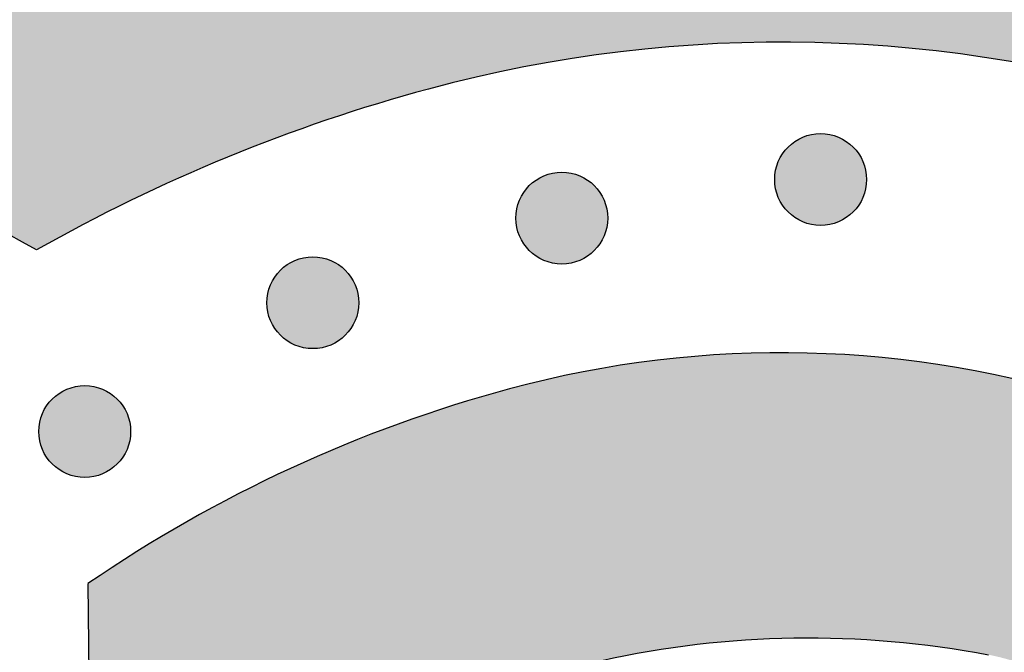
# Model space of a CAD drawing. Header units: millimetres. Extents: x -3873 to -97, y 912 to 4165.
# Tile 220 of 256: x -3554 to -3516, y 1727 to 1751. Entities that reach past the tile are written whole.
import ezdxf

# ---------------------------------------------------------------- set-up
doc = ezdxf.new("R2010")
doc.units = ezdxf.units.MM
doc.layers.add('pattern', color=7, linetype='Continuous', true_color=0x000000)

msp = doc.modelspace()

# ---------------------------------------------------------------- hatches: boundary and pattern name
at = {"layer": 'pattern'}
for points in [[(-3476.751, 1680.564), (-3477.647, 1679.425), (-3478.513, 1678.257), (-3479.348, 1677.063), (-3480.15, 1675.844), (-3480.919, 1674.6), (-3481.654, 1673.334), (-3482.353, 1672.046), (-3483.015, 1670.739), (-3483.641, 1669.413), (-3484.229, 1668.071), (-3484.778, 1666.714), (-3485.287, 1665.344), (-3485.758, 1663.962), (-3486.188, 1662.57), (-3486.579, 1661.17), (-3486.929, 1659.763), (-3487.116, 1661.305), (-3487.345, 1662.845), (-3487.614, 1664.382), (-3487.924, 1665.914), (-3488.275, 1667.439), (-3488.666, 1668.956), (-3489.097, 1670.464), (-3489.568, 1671.96), (-3490.078, 1673.443), (-3490.627, 1674.911), (-3491.214, 1676.364), (-3491.839, 1677.799), (-3492.5, 1679.216), (-3493.196, 1680.612), (-3493.928, 1681.986), (-3494.693, 1683.338), (-3493.711, 1685.137), (-3492.785, 1686.969), (-3491.916, 1688.83), (-3491.106, 1690.719), (-3490.355, 1692.633), (-3489.665, 1694.568), (-3489.037, 1696.522), (-3488.471, 1698.492), (-3488.236, 1699.393), (-3488.016, 1700.3), (-3487.812, 1701.213), (-3487.625, 1702.132), (-3487.453, 1703.055), (-3487.298, 1703.983), (-3487.159, 1704.916), (-3487.037, 1705.852), (-3486.932, 1706.791), (-3486.844, 1707.734), (-3486.772, 1708.678), (-3486.718, 1709.625), (-3486.681, 1710.573), (-3486.661, 1711.522), (-3486.659, 1712.471), (-3486.674, 1713.421), (-3486.706, 1714.37), (-3486.755, 1715.318), (-3486.821, 1716.265), (-3486.905, 1717.21), (-3487.005, 1718.153), (-3487.123, 1719.093), (-3487.257, 1720.03), (-3487.408, 1720.963), (-3487.576, 1721.892), (-3487.76, 1722.816), (-3487.961, 1723.736), (-3488.178, 1724.65), (-3488.41, 1725.558), (-3488.659, 1726.46), (-3488.922, 1727.356), (-3489.201, 1728.244), (-3489.481, 1729.066), (-3489.786, 1729.885), (-3490.116, 1730.7), (-3490.471, 1731.51), (-3490.853, 1732.313), (-3491.259, 1733.109), (-3491.69, 1733.895), (-3492.147, 1734.672), (-3492.628, 1735.438), (-3493.133, 1736.191), (-3493.661, 1736.931), (-3494.213, 1737.656), (-3494.787, 1738.366), (-3495.383, 1739.059), (-3496.001, 1739.735), (-3496.638, 1740.392), (-3497.295, 1741.029), (-3497.971, 1741.647), (-3498.664, 1742.243), (-3499.374, 1742.817), (-3500.099, 1743.369), (-3500.839, 1743.898), (-3501.592, 1744.403), (-3502.358, 1744.883), (-3503.135, 1745.34), (-3503.921, 1745.771), (-3504.717, 1746.178), (-3505.52, 1746.559), (-3506.33, 1746.914), (-3507.145, 1747.245), (-3507.964, 1747.549), (-3508.786, 1747.829), (-3509.675, 1748.108), (-3510.57, 1748.372), (-3511.472, 1748.62), (-3512.38, 1748.852), (-3513.294, 1749.069), (-3514.214, 1749.27), (-3515.138, 1749.454), (-3516.067, 1749.622), (-3517, 1749.773), (-3517.937, 1749.907), (-3518.877, 1750.025), (-3519.82, 1750.126), (-3520.765, 1750.209), (-3521.712, 1750.275), (-3522.66, 1750.325), (-3523.609, 1750.357), (-3524.559, 1750.371), (-3525.508, 1750.369), (-3526.457, 1750.349), (-3527.405, 1750.312), (-3528.352, 1750.258), (-3529.296, 1750.186), (-3530.239, 1750.098), (-3531.178, 1749.993), (-3532.114, 1749.871), (-3533.047, 1749.732), (-3533.975, 1749.577), (-3534.899, 1749.406), (-3535.817, 1749.218), (-3536.73, 1749.014), (-3537.638, 1748.795), (-3538.539, 1748.559), (-3540.507, 1747.994), (-3542.459, 1747.366), (-3544.392, 1746.677), (-3546.304, 1745.927), (-3548.191, 1745.117), (-3550.052, 1744.25), (-3551.882, 1743.325), (-3553.68, 1742.344), (-3554.769, 1742.947), (-3555.872, 1743.53), (-3556.987, 1744.093), (-3558.113, 1744.634), (-3559.25, 1745.154), (-3560.398, 1745.653), (-3561.555, 1746.13), (-3562.722, 1746.585), (-3563.897, 1747.017), (-3565.08, 1747.427), (-3566.27, 1747.814), (-3567.466, 1748.178), (-3568.669, 1748.518), (-3569.876, 1748.836), (-3571.088, 1749.13), (-3572.304, 1749.4), (-3569.397, 1750.092), (-3566.508, 1750.873), (-3563.641, 1751.741), (-3560.801, 1752.697), (-3557.991, 1753.737), (-3555.215, 1754.863), (-3552.477, 1756.07), (-3549.78, 1757.358), (-3548.483, 1757.886), (-3547.17, 1758.388), (-3545.841, 1758.862), (-3544.498, 1759.309), (-3543.142, 1759.727), (-3541.773, 1760.116), (-3540.393, 1760.475), (-3539.001, 1760.805), (-3537.6, 1761.103), (-3536.19, 1761.372), (-3534.772, 1761.608), (-3533.348, 1761.814), (-3531.917, 1761.987), (-3530.483, 1762.129), (-3529.044, 1762.238), (-3527.603, 1762.315), (-3526.161, 1762.36), (-3524.719, 1762.372), (-3523.277, 1762.352), (-3521.837, 1762.3), (-3520.401, 1762.215), (-3518.968, 1762.099), (-3517.54, 1761.95), (-3516.119, 1761.771), (-3514.705, 1761.56), (-3513.299, 1761.318), (-3511.902, 1761.046), (-3510.515, 1760.743), (-3509.139, 1760.412), (-3507.776, 1760.051), (-3506.425, 1759.662), (-3505.088, 1759.245), (-3503.942, 1758.855), (-3502.8, 1758.43), (-3501.664, 1757.97), (-3500.535, 1757.474), (-3499.415, 1756.943), (-3498.306, 1756.376), (-3497.209, 1755.775), (-3496.127, 1755.139), (-3495.059, 1754.468), (-3494.009, 1753.764), (-3492.978, 1753.027), (-3491.967, 1752.258), (-3490.977, 1751.458), (-3490.011, 1750.626), (-3489.069, 1749.766), (-3488.153, 1748.877), (-3487.264, 1747.961), (-3486.404, 1747.019), (-3485.573, 1746.053), (-3484.772, 1745.064), (-3484.003, 1744.052), (-3483.266, 1743.021), (-3482.562, 1741.971), (-3481.891, 1740.903), (-3481.255, 1739.821), (-3480.654, 1738.724), (-3480.087, 1737.615), (-3479.556, 1736.495), (-3479.06, 1735.366), (-3478.6, 1734.23), (-3478.175, 1733.088), (-3477.785, 1731.942), (-3477.279, 1730.304), (-3476.816, 1728.653), (-3476.398, 1726.99), (-3476.024, 1725.318), (-3475.487, 1722.568), (-3475.026, 1719.797), (-3474.641, 1717.008), (-3474.333, 1714.204), (-3474.102, 1711.387), (-3473.951, 1708.563), (-3473.878, 1705.733), (-3473.884, 1702.9), (-3473.97, 1700.069), (-3474.135, 1697.243), (-3474.378, 1694.425), (-3474.7, 1691.618), (-3475.099, 1688.825), (-3475.574, 1686.05), (-3476.125, 1683.295)], [(-3522.135, 1746.32), (-3522.163, 1746.348), (-3522.192, 1746.375), (-3522.222, 1746.401), (-3522.252, 1746.428), (-3522.284, 1746.453), (-3522.316, 1746.479), (-3522.35, 1746.503), (-3522.384, 1746.527), (-3522.419, 1746.551), (-3522.455, 1746.574), (-3522.491, 1746.596), (-3522.528, 1746.617), (-3522.566, 1746.637), (-3522.605, 1746.657), (-3522.644, 1746.676), (-3522.685, 1746.694), (-3522.725, 1746.711), (-3522.767, 1746.727), (-3522.809, 1746.742), (-3522.851, 1746.756), (-3522.894, 1746.769), (-3522.937, 1746.781), (-3522.981, 1746.792), (-3523.026, 1746.802), (-3523.07, 1746.811), (-3523.115, 1746.818), (-3523.161, 1746.825), (-3523.206, 1746.83), (-3523.252, 1746.834), (-3523.297, 1746.837), (-3523.343, 1746.839), (-3523.389, 1746.84), (-3523.435, 1746.839), (-3523.481, 1746.837), (-3523.527, 1746.834), (-3523.572, 1746.83), (-3523.618, 1746.825), (-3523.663, 1746.818), (-3523.708, 1746.811), (-3523.753, 1746.802), (-3523.797, 1746.792), (-3523.841, 1746.781), (-3523.884, 1746.769), (-3523.927, 1746.756), (-3523.97, 1746.742), (-3524.012, 1746.727), (-3524.053, 1746.711), (-3524.094, 1746.694), (-3524.134, 1746.676), (-3524.173, 1746.657), (-3524.212, 1746.637), (-3524.25, 1746.617), (-3524.287, 1746.596), (-3524.324, 1746.574), (-3524.36, 1746.551), (-3524.395, 1746.527), (-3524.429, 1746.503), (-3524.462, 1746.479), (-3524.494, 1746.453), (-3524.526, 1746.428), (-3524.557, 1746.401), (-3524.587, 1746.375), (-3524.616, 1746.348), (-3524.644, 1746.32), (-3524.671, 1746.292), (-3524.699, 1746.263), (-3524.725, 1746.233), (-3524.752, 1746.202), (-3524.777, 1746.171), (-3524.803, 1746.138), (-3524.827, 1746.105), (-3524.851, 1746.071), (-3524.875, 1746.036), (-3524.897, 1746), (-3524.919, 1745.964), (-3524.941, 1745.926), (-3524.961, 1745.888), (-3524.981, 1745.85), (-3525, 1745.81), (-3525.018, 1745.77), (-3525.035, 1745.729), (-3525.051, 1745.688), (-3525.066, 1745.646), (-3525.08, 1745.604), (-3525.093, 1745.561), (-3525.105, 1745.517), (-3525.116, 1745.473), (-3525.126, 1745.429), (-3525.135, 1745.384), (-3525.142, 1745.339), (-3525.149, 1745.294), (-3525.154, 1745.249), (-3525.158, 1745.203), (-3525.161, 1745.157), (-3525.163, 1745.111), (-3525.164, 1745.065), (-3525.163, 1745.019), (-3525.161, 1744.974), (-3525.158, 1744.928), (-3525.154, 1744.882), (-3525.149, 1744.837), (-3525.142, 1744.791), (-3525.135, 1744.747), (-3525.126, 1744.702), (-3525.116, 1744.658), (-3525.105, 1744.614), (-3525.093, 1744.57), (-3525.08, 1744.527), (-3525.066, 1744.485), (-3525.051, 1744.443), (-3525.035, 1744.401), (-3525.018, 1744.361), (-3525, 1744.321), (-3524.981, 1744.281), (-3524.961, 1744.242), (-3524.941, 1744.204), (-3524.919, 1744.167), (-3524.897, 1744.131), (-3524.875, 1744.095), (-3524.851, 1744.06), (-3524.827, 1744.026), (-3524.803, 1743.993), (-3524.777, 1743.96), (-3524.752, 1743.929), (-3524.725, 1743.898), (-3524.699, 1743.868), (-3524.671, 1743.839), (-3524.644, 1743.811), (-3524.616, 1743.783), (-3524.587, 1743.756), (-3524.557, 1743.729), (-3524.526, 1743.703), (-3524.494, 1743.677), (-3524.462, 1743.652), (-3524.429, 1743.628), (-3524.395, 1743.603), (-3524.36, 1743.58), (-3524.324, 1743.557), (-3524.287, 1743.535), (-3524.25, 1743.514), (-3524.212, 1743.494), (-3524.173, 1743.474), (-3524.134, 1743.455), (-3524.094, 1743.437), (-3524.053, 1743.42), (-3524.012, 1743.404), (-3523.97, 1743.389), (-3523.927, 1743.375), (-3523.884, 1743.362), (-3523.841, 1743.35), (-3523.797, 1743.339), (-3523.753, 1743.329), (-3523.708, 1743.32), (-3523.663, 1743.312), (-3523.618, 1743.306), (-3523.572, 1743.301), (-3523.527, 1743.296), (-3523.481, 1743.293), (-3523.435, 1743.292), (-3523.389, 1743.291), (-3523.343, 1743.292), (-3523.297, 1743.293), (-3523.252, 1743.296), (-3523.206, 1743.301), (-3523.161, 1743.306), (-3523.115, 1743.312), (-3523.07, 1743.32), (-3523.026, 1743.329), (-3522.981, 1743.339), (-3522.937, 1743.35), (-3522.894, 1743.362), (-3522.851, 1743.375), (-3522.809, 1743.389), (-3522.767, 1743.404), (-3522.725, 1743.42), (-3522.685, 1743.437), (-3522.644, 1743.455), (-3522.605, 1743.474), (-3522.566, 1743.494), (-3522.528, 1743.514), (-3522.491, 1743.535), (-3522.455, 1743.557), (-3522.419, 1743.58), (-3522.384, 1743.603), (-3522.35, 1743.628), (-3522.316, 1743.652), (-3522.284, 1743.677), (-3522.252, 1743.703), (-3522.222, 1743.729), (-3522.192, 1743.756), (-3522.163, 1743.783), (-3522.135, 1743.811), (-3522.107, 1743.839), (-3522.08, 1743.868), (-3522.053, 1743.898), (-3522.027, 1743.929), (-3522.001, 1743.96), (-3521.976, 1743.993), (-3521.951, 1744.026), (-3521.927, 1744.06), (-3521.904, 1744.095), (-3521.881, 1744.131), (-3521.859, 1744.167), (-3521.838, 1744.204), (-3521.817, 1744.242), (-3521.798, 1744.281), (-3521.779, 1744.321), (-3521.761, 1744.361), (-3521.744, 1744.401), (-3521.728, 1744.443), (-3521.713, 1744.485), (-3521.699, 1744.527), (-3521.685, 1744.57), (-3521.673, 1744.614), (-3521.662, 1744.658), (-3521.653, 1744.702), (-3521.644, 1744.747), (-3521.636, 1744.791), (-3521.63, 1744.837), (-3521.624, 1744.882), (-3521.62, 1744.928), (-3521.617, 1744.974), (-3521.616, 1745.019), (-3521.615, 1745.065), (-3521.616, 1745.111), (-3521.617, 1745.157), (-3521.62, 1745.203), (-3521.624, 1745.249), (-3521.63, 1745.294), (-3521.636, 1745.339), (-3521.644, 1745.384), (-3521.653, 1745.429), (-3521.662, 1745.473), (-3521.673, 1745.517), (-3521.685, 1745.561), (-3521.699, 1745.604), (-3521.713, 1745.646), (-3521.728, 1745.688), (-3521.744, 1745.729), (-3521.761, 1745.77), (-3521.779, 1745.81), (-3521.798, 1745.85), (-3521.817, 1745.888), (-3521.838, 1745.926), (-3521.859, 1745.964), (-3521.881, 1746), (-3521.904, 1746.036), (-3521.927, 1746.071), (-3521.951, 1746.105), (-3521.976, 1746.138), (-3522.001, 1746.171), (-3522.027, 1746.202), (-3522.053, 1746.233), (-3522.08, 1746.263), (-3522.107, 1746.292)], [(-3532.132, 1744.829), (-3532.16, 1744.857), (-3532.189, 1744.884), (-3532.219, 1744.911), (-3532.25, 1744.937), (-3532.281, 1744.963), (-3532.314, 1744.988), (-3532.347, 1745.013), (-3532.381, 1745.037), (-3532.416, 1745.06), (-3532.452, 1745.083), (-3532.488, 1745.105), (-3532.526, 1745.126), (-3532.564, 1745.147), (-3532.602, 1745.166), (-3532.642, 1745.185), (-3532.682, 1745.203), (-3532.723, 1745.22), (-3532.764, 1745.236), (-3532.806, 1745.251), (-3532.848, 1745.265), (-3532.891, 1745.279), (-3532.935, 1745.291), (-3532.979, 1745.302), (-3533.023, 1745.311), (-3533.068, 1745.32), (-3533.113, 1745.328), (-3533.158, 1745.334), (-3533.203, 1745.34), (-3533.249, 1745.344), (-3533.295, 1745.347), (-3533.341, 1745.348), (-3533.387, 1745.349), (-3533.432, 1745.348), (-3533.478, 1745.347), (-3533.524, 1745.344), (-3533.57, 1745.34), (-3533.615, 1745.334), (-3533.66, 1745.328), (-3533.705, 1745.32), (-3533.75, 1745.311), (-3533.794, 1745.302), (-3533.838, 1745.291), (-3533.882, 1745.279), (-3533.925, 1745.265), (-3533.967, 1745.251), (-3534.009, 1745.236), (-3534.05, 1745.22), (-3534.091, 1745.203), (-3534.131, 1745.185), (-3534.171, 1745.166), (-3534.209, 1745.147), (-3534.247, 1745.126), (-3534.285, 1745.105), (-3534.321, 1745.083), (-3534.357, 1745.06), (-3534.392, 1745.037), (-3534.426, 1745.013), (-3534.459, 1744.988), (-3534.492, 1744.963), (-3534.523, 1744.937), (-3534.554, 1744.911), (-3534.584, 1744.884), (-3534.613, 1744.857), (-3534.641, 1744.829), (-3534.669, 1744.801), (-3534.696, 1744.772), (-3534.723, 1744.742), (-3534.749, 1744.712), (-3534.775, 1744.68), (-3534.8, 1744.648), (-3534.824, 1744.614), (-3534.848, 1744.58), (-3534.872, 1744.545), (-3534.895, 1744.509), (-3534.917, 1744.473), (-3534.938, 1744.436), (-3534.958, 1744.398), (-3534.978, 1744.359), (-3534.997, 1744.32), (-3535.015, 1744.279), (-3535.032, 1744.239), (-3535.048, 1744.197), (-3535.063, 1744.155), (-3535.077, 1744.113), (-3535.09, 1744.07), (-3535.102, 1744.027), (-3535.113, 1743.983), (-3535.123, 1743.938), (-3535.132, 1743.894), (-3535.14, 1743.849), (-3535.146, 1743.803), (-3535.151, 1743.758), (-3535.155, 1743.712), (-3535.158, 1743.667), (-3535.16, 1743.621), (-3535.161, 1743.575), (-3535.16, 1743.529), (-3535.158, 1743.483), (-3535.155, 1743.437), (-3535.151, 1743.392), (-3535.146, 1743.346), (-3535.14, 1743.301), (-3535.132, 1743.256), (-3535.123, 1743.211), (-3535.113, 1743.167), (-3535.102, 1743.123), (-3535.09, 1743.08), (-3535.077, 1743.037), (-3535.063, 1742.994), (-3535.048, 1742.952), (-3535.032, 1742.911), (-3535.015, 1742.87), (-3534.997, 1742.83), (-3534.978, 1742.791), (-3534.958, 1742.752), (-3534.938, 1742.714), (-3534.917, 1742.677), (-3534.895, 1742.64), (-3534.872, 1742.604), (-3534.848, 1742.569), (-3534.824, 1742.535), (-3534.8, 1742.502), (-3534.775, 1742.47), (-3534.749, 1742.438), (-3534.723, 1742.407), (-3534.696, 1742.377), (-3534.669, 1742.348), (-3534.641, 1742.32), (-3534.613, 1742.293), (-3534.584, 1742.265), (-3534.554, 1742.239), (-3534.523, 1742.212), (-3534.492, 1742.187), (-3534.459, 1742.161), (-3534.426, 1742.137), (-3534.392, 1742.113), (-3534.357, 1742.089), (-3534.321, 1742.067), (-3534.285, 1742.045), (-3534.247, 1742.023), (-3534.209, 1742.003), (-3534.171, 1741.983), (-3534.131, 1741.964), (-3534.091, 1741.946), (-3534.05, 1741.929), (-3534.009, 1741.913), (-3533.967, 1741.898), (-3533.925, 1741.884), (-3533.882, 1741.871), (-3533.838, 1741.859), (-3533.794, 1741.848), (-3533.75, 1741.838), (-3533.705, 1741.829), (-3533.66, 1741.822), (-3533.615, 1741.815), (-3533.57, 1741.81), (-3533.524, 1741.806), (-3533.478, 1741.803), (-3533.432, 1741.801), (-3533.387, 1741.8), (-3533.341, 1741.801), (-3533.295, 1741.803), (-3533.249, 1741.806), (-3533.203, 1741.81), (-3533.158, 1741.815), (-3533.113, 1741.822), (-3533.068, 1741.829), (-3533.023, 1741.838), (-3532.979, 1741.848), (-3532.935, 1741.859), (-3532.891, 1741.871), (-3532.848, 1741.884), (-3532.806, 1741.898), (-3532.764, 1741.913), (-3532.723, 1741.929), (-3532.682, 1741.946), (-3532.642, 1741.964), (-3532.602, 1741.983), (-3532.564, 1742.003), (-3532.526, 1742.023), (-3532.488, 1742.045), (-3532.452, 1742.067), (-3532.416, 1742.089), (-3532.381, 1742.113), (-3532.347, 1742.137), (-3532.314, 1742.161), (-3532.281, 1742.187), (-3532.25, 1742.212), (-3532.219, 1742.239), (-3532.189, 1742.265), (-3532.16, 1742.293), (-3532.132, 1742.32), (-3532.104, 1742.348), (-3532.077, 1742.377), (-3532.05, 1742.407), (-3532.024, 1742.438), (-3531.998, 1742.47), (-3531.973, 1742.502), (-3531.949, 1742.535), (-3531.925, 1742.569), (-3531.901, 1742.604), (-3531.878, 1742.64), (-3531.856, 1742.677), (-3531.835, 1742.714), (-3531.815, 1742.752), (-3531.795, 1742.791), (-3531.776, 1742.83), (-3531.758, 1742.87), (-3531.741, 1742.911), (-3531.725, 1742.952), (-3531.71, 1742.994), (-3531.696, 1743.037), (-3531.683, 1743.08), (-3531.671, 1743.123), (-3531.66, 1743.167), (-3531.65, 1743.211), (-3531.641, 1743.256), (-3531.633, 1743.301), (-3531.627, 1743.346), (-3531.622, 1743.392), (-3531.618, 1743.437), (-3531.615, 1743.483), (-3531.613, 1743.529), (-3531.612, 1743.575), (-3531.613, 1743.621), (-3531.615, 1743.667), (-3531.618, 1743.712), (-3531.622, 1743.758), (-3531.627, 1743.803), (-3531.633, 1743.849), (-3531.641, 1743.894), (-3531.65, 1743.938), (-3531.66, 1743.983), (-3531.671, 1744.027), (-3531.683, 1744.07), (-3531.696, 1744.113), (-3531.71, 1744.155), (-3531.725, 1744.197), (-3531.741, 1744.239), (-3531.758, 1744.279), (-3531.776, 1744.32), (-3531.795, 1744.359), (-3531.815, 1744.398), (-3531.835, 1744.436), (-3531.856, 1744.473), (-3531.878, 1744.509), (-3531.901, 1744.545), (-3531.925, 1744.58), (-3531.949, 1744.614), (-3531.973, 1744.648), (-3531.998, 1744.68), (-3532.024, 1744.712), (-3532.05, 1744.742), (-3532.077, 1744.772), (-3532.104, 1744.801)], [(-3541.751, 1741.56), (-3541.779, 1741.587), (-3541.808, 1741.614), (-3541.838, 1741.641), (-3541.869, 1741.667), (-3541.9, 1741.693), (-3541.933, 1741.718), (-3541.966, 1741.743), (-3542, 1741.767), (-3542.035, 1741.79), (-3542.071, 1741.813), (-3542.107, 1741.835), (-3542.144, 1741.856), (-3542.182, 1741.877), (-3542.221, 1741.897), (-3542.261, 1741.915), (-3542.301, 1741.933), (-3542.341, 1741.95), (-3542.383, 1741.967), (-3542.425, 1741.982), (-3542.467, 1741.996), (-3542.51, 1742.009), (-3542.554, 1742.021), (-3542.598, 1742.032), (-3542.642, 1742.042), (-3542.687, 1742.05), (-3542.732, 1742.058), (-3542.777, 1742.065), (-3542.822, 1742.07), (-3542.868, 1742.074), (-3542.914, 1742.077), (-3542.96, 1742.079), (-3543.005, 1742.079), (-3543.051, 1742.079), (-3543.097, 1742.077), (-3543.143, 1742.074), (-3543.189, 1742.07), (-3543.234, 1742.065), (-3543.279, 1742.058), (-3543.324, 1742.05), (-3543.369, 1742.042), (-3543.413, 1742.032), (-3543.457, 1742.021), (-3543.501, 1742.009), (-3543.544, 1741.996), (-3543.586, 1741.982), (-3543.628, 1741.967), (-3543.669, 1741.95), (-3543.71, 1741.933), (-3543.75, 1741.915), (-3543.79, 1741.897), (-3543.828, 1741.877), (-3543.866, 1741.856), (-3543.904, 1741.835), (-3543.94, 1741.813), (-3543.976, 1741.79), (-3544.011, 1741.767), (-3544.045, 1741.743), (-3544.078, 1741.718), (-3544.111, 1741.693), (-3544.142, 1741.667), (-3544.173, 1741.641), (-3544.203, 1741.614), (-3544.232, 1741.587), (-3544.26, 1741.56), (-3544.288, 1741.532), (-3544.315, 1741.503), (-3544.341, 1741.473), (-3544.368, 1741.442), (-3544.393, 1741.41), (-3544.419, 1741.378), (-3544.443, 1741.345), (-3544.467, 1741.31), (-3544.491, 1741.276), (-3544.514, 1741.24), (-3544.536, 1741.203), (-3544.557, 1741.166), (-3544.577, 1741.128), (-3544.597, 1741.089), (-3544.616, 1741.05), (-3544.634, 1741.01), (-3544.651, 1740.969), (-3544.667, 1740.928), (-3544.682, 1740.886), (-3544.696, 1740.843), (-3544.709, 1740.8), (-3544.721, 1740.757), (-3544.732, 1740.713), (-3544.742, 1740.669), (-3544.751, 1740.624), (-3544.758, 1740.579), (-3544.765, 1740.534), (-3544.77, 1740.488), (-3544.774, 1740.443), (-3544.777, 1740.397), (-3544.779, 1740.351), (-3544.78, 1740.305), (-3544.779, 1740.259), (-3544.777, 1740.213), (-3544.774, 1740.167), (-3544.77, 1740.122), (-3544.765, 1740.076), (-3544.758, 1740.031), (-3544.751, 1739.986), (-3544.742, 1739.941), (-3544.732, 1739.897), (-3544.721, 1739.853), (-3544.709, 1739.81), (-3544.696, 1739.767), (-3544.682, 1739.724), (-3544.667, 1739.682), (-3544.651, 1739.641), (-3544.634, 1739.6), (-3544.616, 1739.56), (-3544.597, 1739.521), (-3544.577, 1739.482), (-3544.557, 1739.444), (-3544.536, 1739.407), (-3544.514, 1739.37), (-3544.491, 1739.335), (-3544.467, 1739.3), (-3544.443, 1739.266), (-3544.419, 1739.232), (-3544.393, 1739.2), (-3544.368, 1739.168), (-3544.341, 1739.138), (-3544.315, 1739.108), (-3544.288, 1739.079), (-3544.26, 1739.05), (-3544.232, 1739.023), (-3544.203, 1738.996), (-3544.173, 1738.969), (-3544.142, 1738.943), (-3544.111, 1738.917), (-3544.078, 1738.892), (-3544.045, 1738.867), (-3544.011, 1738.843), (-3543.976, 1738.82), (-3543.94, 1738.797), (-3543.904, 1738.775), (-3543.866, 1738.754), (-3543.828, 1738.733), (-3543.79, 1738.713), (-3543.75, 1738.695), (-3543.71, 1738.677), (-3543.669, 1738.66), (-3543.628, 1738.644), (-3543.586, 1738.628), (-3543.544, 1738.614), (-3543.501, 1738.601), (-3543.457, 1738.589), (-3543.413, 1738.578), (-3543.369, 1738.568), (-3543.324, 1738.56), (-3543.279, 1738.552), (-3543.234, 1738.546), (-3543.189, 1738.54), (-3543.143, 1738.536), (-3543.097, 1738.533), (-3543.051, 1738.531), (-3543.005, 1738.531), (-3542.96, 1738.531), (-3542.914, 1738.533), (-3542.868, 1738.536), (-3542.822, 1738.54), (-3542.777, 1738.546), (-3542.732, 1738.552), (-3542.687, 1738.56), (-3542.642, 1738.568), (-3542.598, 1738.578), (-3542.554, 1738.589), (-3542.51, 1738.601), (-3542.467, 1738.614), (-3542.425, 1738.628), (-3542.383, 1738.644), (-3542.341, 1738.66), (-3542.301, 1738.677), (-3542.261, 1738.695), (-3542.221, 1738.713), (-3542.182, 1738.733), (-3542.144, 1738.754), (-3542.107, 1738.775), (-3542.071, 1738.797), (-3542.035, 1738.82), (-3542, 1738.843), (-3541.966, 1738.867), (-3541.933, 1738.892), (-3541.9, 1738.917), (-3541.869, 1738.943), (-3541.838, 1738.969), (-3541.808, 1738.996), (-3541.779, 1739.023), (-3541.751, 1739.05), (-3541.723, 1739.079), (-3541.696, 1739.108), (-3541.669, 1739.138), (-3541.643, 1739.168), (-3541.617, 1739.2), (-3541.592, 1739.232), (-3541.568, 1739.266), (-3541.543, 1739.3), (-3541.52, 1739.335), (-3541.497, 1739.37), (-3541.475, 1739.407), (-3541.454, 1739.444), (-3541.434, 1739.482), (-3541.414, 1739.521), (-3541.395, 1739.56), (-3541.377, 1739.6), (-3541.36, 1739.641), (-3541.344, 1739.682), (-3541.329, 1739.724), (-3541.315, 1739.767), (-3541.302, 1739.81), (-3541.29, 1739.853), (-3541.279, 1739.897), (-3541.269, 1739.941), (-3541.26, 1739.986), (-3541.252, 1740.031), (-3541.246, 1740.076), (-3541.241, 1740.122), (-3541.236, 1740.167), (-3541.234, 1740.213), (-3541.232, 1740.259), (-3541.231, 1740.305), (-3541.232, 1740.351), (-3541.234, 1740.397), (-3541.236, 1740.443), (-3541.241, 1740.488), (-3541.246, 1740.534), (-3541.252, 1740.579), (-3541.26, 1740.624), (-3541.269, 1740.669), (-3541.279, 1740.713), (-3541.29, 1740.757), (-3541.302, 1740.8), (-3541.315, 1740.843), (-3541.329, 1740.886), (-3541.344, 1740.928), (-3541.36, 1740.969), (-3541.377, 1741.01), (-3541.395, 1741.05), (-3541.414, 1741.089), (-3541.434, 1741.128), (-3541.454, 1741.166), (-3541.475, 1741.203), (-3541.497, 1741.24), (-3541.52, 1741.276), (-3541.543, 1741.31), (-3541.568, 1741.345), (-3541.592, 1741.378), (-3541.617, 1741.41), (-3541.643, 1741.442), (-3541.669, 1741.473), (-3541.696, 1741.503), (-3541.723, 1741.532)], [(-3551.693, 1729.451), (-3551.525, 1715.407), (-3550.083, 1716.731), (-3548.596, 1718.006), (-3547.066, 1719.228), (-3545.496, 1720.397), (-3544.744, 1720.922), (-3543.975, 1721.431), (-3543.191, 1721.923), (-3542.392, 1722.398), (-3541.577, 1722.853), (-3540.749, 1723.29), (-3539.906, 1723.707), (-3539.052, 1724.104), (-3538.185, 1724.48), (-3537.306, 1724.834), (-3536.418, 1725.167), (-3535.519, 1725.477), (-3534.612, 1725.765), (-3533.697, 1726.029), (-3532.774, 1726.27), (-3531.846, 1726.488), (-3530.912, 1726.681), (-3529.974, 1726.85), (-3529.032, 1726.995), (-3528.088, 1727.116), (-3527.143, 1727.213), (-3526.196, 1727.285), (-3525.25, 1727.333), (-3524.306, 1727.356), (-3523.363, 1727.356), (-3522.424, 1727.332), (-3521.489, 1727.284), (-3520.558, 1727.213), (-3519.633, 1727.119), (-3518.715, 1727.003), (-3517.803, 1726.864), (-3516.9, 1726.704), (-3516.757, 1726.675), (-3516.614, 1726.644), (-3516.471, 1726.61), (-3516.328, 1726.573), (-3516.184, 1726.534), (-3516.041, 1726.492), (-3515.898, 1726.447), (-3515.755, 1726.399), (-3515.613, 1726.349), (-3515.47, 1726.295), (-3515.329, 1726.239), (-3515.187, 1726.18), (-3515.047, 1726.118), (-3514.907, 1726.053), (-3514.768, 1725.986), (-3514.63, 1725.915), (-3514.492, 1725.842), (-3514.356, 1725.766), (-3514.221, 1725.688), (-3514.087, 1725.606), (-3513.954, 1725.522), (-3513.823, 1725.435), (-3513.693, 1725.346), (-3513.565, 1725.254), (-3513.438, 1725.159), (-3513.313, 1725.062), (-3513.19, 1724.962), (-3513.068, 1724.86), (-3512.948, 1724.756), (-3512.831, 1724.649), (-3512.715, 1724.54), (-3512.602, 1724.428), (-3512.49, 1724.315), (-3512.381, 1724.199), (-3512.274, 1724.082), (-3512.17, 1723.962), (-3512.068, 1723.841), (-3511.968, 1723.717), (-3511.871, 1723.592), (-3511.776, 1723.465), (-3511.684, 1723.337), (-3511.595, 1723.207), (-3511.508, 1723.076), (-3511.424, 1722.943), (-3511.342, 1722.809), (-3511.264, 1722.674), (-3511.188, 1722.538), (-3511.115, 1722.401), (-3511.044, 1722.262), (-3510.977, 1722.123), (-3510.912, 1721.983), (-3510.85, 1721.843), (-3510.791, 1721.701), (-3510.735, 1721.56), (-3510.682, 1721.418), (-3510.631, 1721.275), (-3510.583, 1721.132), (-3510.538, 1720.989), (-3510.496, 1720.846), (-3510.457, 1720.702), (-3510.42, 1720.559), (-3510.386, 1720.416), (-3510.355, 1720.273), (-3510.327, 1720.13), (-3510.166, 1719.227), (-3510.027, 1718.316), (-3509.911, 1717.397), (-3509.817, 1716.472), (-3509.746, 1715.542), (-3509.698, 1714.606), (-3509.674, 1713.667), (-3509.674, 1712.724), (-3509.697, 1711.78), (-3509.745, 1710.834), (-3509.817, 1709.888), (-3509.914, 1708.942), (-3510.035, 1707.998), (-3510.18, 1707.056), (-3510.349, 1706.118), (-3510.543, 1705.184), (-3510.76, 1704.256), (-3511.001, 1703.333), (-3511.265, 1702.418), (-3511.553, 1701.511), (-3511.863, 1700.612), (-3512.196, 1699.724), (-3512.55, 1698.846), (-3512.926, 1697.979), (-3513.323, 1697.124), (-3513.74, 1696.282), (-3514.177, 1695.453), (-3514.633, 1694.639), (-3515.107, 1693.839), (-3515.599, 1693.055), (-3516.108, 1692.286), (-3516.634, 1691.535), (-3517.802, 1689.964), (-3519.024, 1688.434), (-3520.299, 1686.947), (-3521.623, 1685.505), (-3507.579, 1685.338), (-3506.954, 1686.27), (-3506.347, 1687.216), (-3505.76, 1688.176), (-3505.193, 1689.149), (-3504.645, 1690.136), (-3504.119, 1691.134), (-3503.613, 1692.143), (-3503.128, 1693.163), (-3502.666, 1694.193), (-3502.225, 1695.233), (-3501.806, 1696.281), (-3501.41, 1697.337), (-3501.037, 1698.4), (-3500.686, 1699.469), (-3500.359, 1700.544), (-3500.054, 1701.625), (-3499.873, 1702.319), (-3499.704, 1703.018), (-3499.547, 1703.721), (-3499.403, 1704.429), (-3499.27, 1705.14), (-3499.151, 1705.856), (-3499.044, 1706.574), (-3498.95, 1707.295), (-3498.869, 1708.019), (-3498.801, 1708.745), (-3498.746, 1709.473), (-3498.704, 1710.202), (-3498.676, 1710.932), (-3498.661, 1711.663), (-3498.659, 1712.395), (-3498.67, 1713.126), (-3498.695, 1713.857), (-3498.732, 1714.588), (-3498.784, 1715.317), (-3498.848, 1716.045), (-3498.925, 1716.772), (-3499.016, 1717.496), (-3499.12, 1718.218), (-3499.236, 1718.937), (-3499.365, 1719.652), (-3499.507, 1720.364), (-3499.662, 1721.073), (-3499.829, 1721.777), (-3500.008, 1722.477), (-3500.199, 1723.172), (-3500.402, 1723.862), (-3500.617, 1724.546), (-3500.787, 1725.044), (-3500.971, 1725.541), (-3501.171, 1726.034), (-3501.387, 1726.525), (-3501.618, 1727.012), (-3501.864, 1727.494), (-3502.126, 1727.97), (-3502.402, 1728.441), (-3502.693, 1728.905), (-3502.999, 1729.361), (-3503.32, 1729.81), (-3503.654, 1730.249), (-3504.002, 1730.679), (-3504.363, 1731.099), (-3504.737, 1731.509), (-3505.124, 1731.907), (-3505.522, 1732.293), (-3505.931, 1732.667), (-3506.351, 1733.028), (-3506.781, 1733.376), (-3507.221, 1733.71), (-3507.669, 1734.031), (-3508.125, 1734.337), (-3508.589, 1734.628), (-3509.06, 1734.905), (-3509.536, 1735.166), (-3510.018, 1735.412), (-3510.505, 1735.643), (-3510.996, 1735.859), (-3511.49, 1736.059), (-3511.986, 1736.243), (-3512.484, 1736.413), (-3513.169, 1736.628), (-3513.858, 1736.831), (-3514.553, 1737.022), (-3515.253, 1737.201), (-3515.957, 1737.368), (-3516.666, 1737.523), (-3517.378, 1737.665), (-3518.094, 1737.794), (-3518.812, 1737.911), (-3519.534, 1738.014), (-3520.258, 1738.105), (-3520.985, 1738.182), (-3521.713, 1738.247), (-3522.442, 1738.298), (-3523.173, 1738.336), (-3523.904, 1738.36), (-3524.635, 1738.371), (-3525.367, 1738.37), (-3526.098, 1738.354), (-3526.828, 1738.326), (-3527.558, 1738.284), (-3528.285, 1738.229), (-3529.011, 1738.161), (-3529.735, 1738.08), (-3530.456, 1737.986), (-3531.175, 1737.879), (-3531.89, 1737.76), (-3532.601, 1737.628), (-3533.309, 1737.483), (-3534.012, 1737.326), (-3534.711, 1737.157), (-3535.406, 1736.976), (-3536.486, 1736.671), (-3537.561, 1736.344), (-3538.631, 1735.993), (-3539.694, 1735.62), (-3540.75, 1735.224), (-3541.798, 1734.805), (-3542.837, 1734.364), (-3543.867, 1733.902), (-3544.887, 1733.417), (-3545.897, 1732.912), (-3546.895, 1732.385), (-3547.881, 1731.838), (-3548.854, 1731.27), (-3549.814, 1730.683), (-3550.761, 1730.076)], [(-3550.562, 1736.584), (-3550.59, 1736.611), (-3550.619, 1736.638), (-3550.649, 1736.665), (-3550.68, 1736.691), (-3550.712, 1736.717), (-3550.744, 1736.742), (-3550.777, 1736.767), (-3550.811, 1736.791), (-3550.846, 1736.814), (-3550.882, 1736.837), (-3550.918, 1736.859), (-3550.956, 1736.88), (-3550.994, 1736.901), (-3551.033, 1736.921), (-3551.072, 1736.939), (-3551.112, 1736.957), (-3551.153, 1736.974), (-3551.194, 1736.991), (-3551.236, 1737.006), (-3551.279, 1737.02), (-3551.322, 1737.033), (-3551.365, 1737.045), (-3551.409, 1737.056), (-3551.453, 1737.066), (-3551.498, 1737.074), (-3551.543, 1737.082), (-3551.588, 1737.089), (-3551.633, 1737.094), (-3551.679, 1737.098), (-3551.725, 1737.101), (-3551.771, 1737.103), (-3551.817, 1737.103), (-3551.863, 1737.103), (-3551.909, 1737.101), (-3551.954, 1737.098), (-3552, 1737.094), (-3552.045, 1737.089), (-3552.091, 1737.082), (-3552.136, 1737.074), (-3552.18, 1737.066), (-3552.225, 1737.056), (-3552.269, 1737.045), (-3552.312, 1737.033), (-3552.355, 1737.02), (-3552.397, 1737.006), (-3552.439, 1736.991), (-3552.481, 1736.974), (-3552.521, 1736.957), (-3552.562, 1736.939), (-3552.601, 1736.921), (-3552.64, 1736.901), (-3552.678, 1736.88), (-3552.715, 1736.859), (-3552.751, 1736.837), (-3552.787, 1736.814), (-3552.822, 1736.791), (-3552.856, 1736.767), (-3552.89, 1736.742), (-3552.922, 1736.717), (-3552.954, 1736.691), (-3552.984, 1736.665), (-3553.014, 1736.638), (-3553.043, 1736.611), (-3553.071, 1736.584), (-3553.099, 1736.556), (-3553.126, 1736.527), (-3553.153, 1736.497), (-3553.179, 1736.466), (-3553.205, 1736.434), (-3553.23, 1736.402), (-3553.255, 1736.369), (-3553.279, 1736.334), (-3553.302, 1736.3), (-3553.325, 1736.264), (-3553.347, 1736.227), (-3553.368, 1736.19), (-3553.389, 1736.152), (-3553.408, 1736.113), (-3553.427, 1736.074), (-3553.445, 1736.034), (-3553.462, 1735.993), (-3553.478, 1735.952), (-3553.493, 1735.91), (-3553.507, 1735.867), (-3553.521, 1735.824), (-3553.533, 1735.781), (-3553.544, 1735.737), (-3553.553, 1735.693), (-3553.562, 1735.648), (-3553.57, 1735.603), (-3553.576, 1735.558), (-3553.582, 1735.512), (-3553.586, 1735.467), (-3553.589, 1735.421), (-3553.59, 1735.375), (-3553.591, 1735.329), (-3553.59, 1735.283), (-3553.589, 1735.237), (-3553.586, 1735.191), (-3553.582, 1735.146), (-3553.576, 1735.1), (-3553.57, 1735.055), (-3553.562, 1735.01), (-3553.553, 1734.966), (-3553.544, 1734.921), (-3553.533, 1734.877), (-3553.521, 1734.834), (-3553.507, 1734.791), (-3553.493, 1734.748), (-3553.478, 1734.706), (-3553.462, 1734.665), (-3553.445, 1734.624), (-3553.427, 1734.584), (-3553.408, 1734.545), (-3553.389, 1734.506), (-3553.368, 1734.468), (-3553.347, 1734.431), (-3553.325, 1734.394), (-3553.302, 1734.359), (-3553.279, 1734.324), (-3553.255, 1734.29), (-3553.23, 1734.256), (-3553.205, 1734.224), (-3553.179, 1734.192), (-3553.153, 1734.162), (-3553.126, 1734.132), (-3553.099, 1734.103), (-3553.071, 1734.074), (-3553.043, 1734.047), (-3553.014, 1734.02), (-3552.984, 1733.993), (-3552.954, 1733.967), (-3552.922, 1733.941), (-3552.89, 1733.916), (-3552.856, 1733.891), (-3552.822, 1733.867), (-3552.787, 1733.844), (-3552.751, 1733.821), (-3552.715, 1733.799), (-3552.678, 1733.778), (-3552.64, 1733.757), (-3552.601, 1733.738), (-3552.562, 1733.719), (-3552.521, 1733.701), (-3552.481, 1733.684), (-3552.439, 1733.668), (-3552.397, 1733.653), (-3552.355, 1733.638), (-3552.312, 1733.625), (-3552.269, 1733.613), (-3552.225, 1733.602), (-3552.18, 1733.592), (-3552.136, 1733.584), (-3552.091, 1733.576), (-3552.045, 1733.57), (-3552, 1733.564), (-3551.954, 1733.56), (-3551.909, 1733.557), (-3551.863, 1733.555), (-3551.817, 1733.555), (-3551.771, 1733.555), (-3551.725, 1733.557), (-3551.679, 1733.56), (-3551.633, 1733.564), (-3551.588, 1733.57), (-3551.543, 1733.576), (-3551.498, 1733.584), (-3551.453, 1733.592), (-3551.409, 1733.602), (-3551.365, 1733.613), (-3551.322, 1733.625), (-3551.279, 1733.638), (-3551.236, 1733.653), (-3551.194, 1733.668), (-3551.153, 1733.684), (-3551.112, 1733.701), (-3551.072, 1733.719), (-3551.033, 1733.738), (-3550.994, 1733.757), (-3550.956, 1733.778), (-3550.918, 1733.799), (-3550.882, 1733.821), (-3550.846, 1733.844), (-3550.811, 1733.867), (-3550.777, 1733.891), (-3550.744, 1733.916), (-3550.712, 1733.941), (-3550.68, 1733.967), (-3550.649, 1733.993), (-3550.619, 1734.02), (-3550.59, 1734.047), (-3550.562, 1734.074), (-3550.535, 1734.103), (-3550.507, 1734.132), (-3550.481, 1734.162), (-3550.454, 1734.192), (-3550.429, 1734.224), (-3550.403, 1734.256), (-3550.379, 1734.29), (-3550.355, 1734.324), (-3550.331, 1734.359), (-3550.309, 1734.394), (-3550.287, 1734.431), (-3550.265, 1734.468), (-3550.245, 1734.506), (-3550.225, 1734.545), (-3550.206, 1734.584), (-3550.188, 1734.624), (-3550.171, 1734.665), (-3550.155, 1734.706), (-3550.14, 1734.748), (-3550.126, 1734.791), (-3550.113, 1734.834), (-3550.101, 1734.877), (-3550.09, 1734.921), (-3550.08, 1734.966), (-3550.071, 1735.01), (-3550.064, 1735.055), (-3550.057, 1735.1), (-3550.052, 1735.146), (-3550.048, 1735.191), (-3550.045, 1735.237), (-3550.043, 1735.283), (-3550.042, 1735.329), (-3550.043, 1735.375), (-3550.045, 1735.421), (-3550.048, 1735.467), (-3550.052, 1735.512), (-3550.057, 1735.558), (-3550.064, 1735.603), (-3550.071, 1735.648), (-3550.08, 1735.693), (-3550.09, 1735.737), (-3550.101, 1735.781), (-3550.113, 1735.824), (-3550.126, 1735.867), (-3550.14, 1735.91), (-3550.155, 1735.952), (-3550.171, 1735.993), (-3550.188, 1736.034), (-3550.206, 1736.074), (-3550.225, 1736.113), (-3550.245, 1736.152), (-3550.265, 1736.19), (-3550.287, 1736.227), (-3550.309, 1736.264), (-3550.331, 1736.3), (-3550.355, 1736.334), (-3550.379, 1736.369), (-3550.403, 1736.402), (-3550.429, 1736.434), (-3550.454, 1736.466), (-3550.481, 1736.497), (-3550.507, 1736.527), (-3550.535, 1736.556)]]:
    msp.add_hatch(color=256, dxfattribs=at).paths.add_polyline_path(points, flags=0)

# ---------------------------------------------------------------- linework, layer by layer
msp.add_line((-3551.693, 1729.451), (-3551.525, 1715.407), dxfattribs=at)
for centre in [(-3523.389, 1745.065), (-3533.387, 1743.575), (-3543.005, 1740.305), (-3551.817, 1735.329)]:
    msp.add_circle(centre, 1.774, dxfattribs=at)
for centre, radius, start, end in [((-3593.752, 1845.965), 98.918, 282.5225, 296.39344), ((-3524.893, 1698.107), 52.266, 72.0512, 105.1347), ((-3585.908, 1685.381), 65.449, 60.49966, 78.00308), ((-3521.451, 1685.381), 65.449, 105.13469, 119.50035), ((-3524.893, 1698.107), 40.266, 72.0512, 105.1347), ((-3521.451, 1685.381), 53.449, 105.1347, 124.4586)]:
    msp.add_arc(centre, radius, start, end, dxfattribs=at)
at = {"layer": 'pattern', "extrusion": (0, 0, -1)}
msp.add_arc((3523.848, 1690.224), 37.135, 54.3412, 100.7828, dxfattribs=at)

doc.saveas('drawing.dxf')
